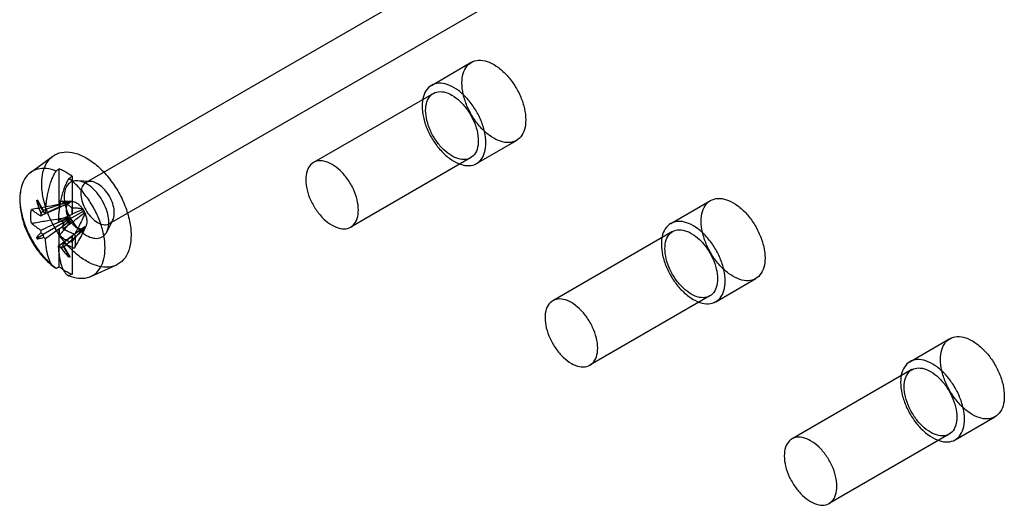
# Model space of a CAD drawing. Header units: millimetres. Extents: x 43 to 330, y 49 to 471.
# Tile 3 of 9: x 107 to 151, y 180 to 202. Entities that reach past the tile are written whole.
import ezdxf

# ---------------------------------------------------------------- set-up
doc = ezdxf.new("R2010")
doc.units = ezdxf.units.MM
doc.header["$LTSCALE"] = 33.844237
doc.layers.get('0').update_dxf_attribs({"linetype": 'CONTINUOUS'})

msp = doc.modelspace()

# ---------------------------------------------------------------- linework, layer by layer
at = {"color": 7}
for p, q in [((110.3, 194.429), (127.483, 204.349)), ((111.35, 192.61), (128.533, 202.53)), ((125.622, 198.738), (127.39, 199.759)), ((125.71, 198.384), (120.394, 195.315)), ((127.622, 195.274), (129.39, 196.294)), ((107.855, 194.88), (108.846, 195.604)), ((127.36, 195.526), (122.044, 192.457)), ((109.128, 193.347), (109.128, 195.035)), ((109.694, 194.708), (109.694, 193.021)), ((110.52, 194.477), (109.923, 194.51)), ((108.116, 193.63), (108.155, 193.652)), ((108.155, 193.652), (108.149, 193.648)), ((108.155, 193.652), (108.41, 193.211)), ((108.41, 193.211), (109.433, 193.557)), ((109.138, 193.342), (109.142, 193.614)), ((109.702, 193.584), (109.251, 193.609)), ((109.621, 193.576), (109.627, 193.564)), ((136.229, 192.614), (137.997, 193.635)), ((108.513, 193.08), (109.128, 193.347)), ((109.694, 193.021), (109.079, 192.753)), ((109.128, 193.347), (109.138, 193.342)), ((110.162, 193.136), (109.35, 192.668)), ((109.679, 193.305), (109.682, 193.028)), ((110.177, 193.242), (109.682, 193.028)), ((109.682, 193.028), (109.69, 193.023)), ((110.167, 193.262), (110.174, 193.249)), ((110.177, 193.242), (110.196, 193.22)), ((110.261, 193.096), (110.252, 193.124)), ((110.273, 193.078), (110.265, 193.09)), ((109.433, 192.716), (108.41, 192.125)), ((109.35, 192.668), (109.173, 192.697)), ((109.286, 192.5), (109.35, 192.668)), ((109.35, 192.668), (109.605, 192.815)), ((109.566, 192.83), (109.605, 192.815)), ((109.605, 192.815), (109.599, 192.774)), ((110.32, 192.514), (110.12, 192.121)), ((111.502, 192.776), (111.232, 192.242)), ((108.155, 191.978), (108.41, 192.125)), ((109.128, 192.385), (108.513, 191.943)), ((109.079, 191.616), (109.694, 192.058)), ((109.128, 190.697), (109.128, 192.385)), ((109.139, 192.378), (109.132, 192.382)), ((109.143, 192.1), (109.139, 192.378)), ((110.262, 192.469), (109.289, 191.752)), ((110.162, 192.295), (109.35, 191.583)), ((109.681, 192.065), (109.678, 191.791)), ((109.694, 192.058), (109.685, 192.063)), ((109.694, 192.058), (109.694, 190.371)), ((110.251, 192.43), (110.261, 192.469)), ((110.262, 192.469), (110.27, 192.457)), ((136.316, 192.261), (131.001, 189.192)), ((108.155, 191.978), (108.116, 191.993)), ((108.149, 191.936), (108.155, 191.978)), ((109.605, 191.141), (109.35, 191.583)), ((109.605, 191.141), (109.566, 191.118)), ((109.599, 191.137), (109.605, 191.141)), ((110.519, 190.267), (111.641, 190.763)), ((138.229, 189.15), (139.997, 190.171)), ((137.966, 189.403), (132.651, 186.334)), ((146.836, 186.491), (148.604, 187.511)), ((146.923, 186.137), (141.608, 183.068)), ((148.836, 183.027), (150.604, 184.047)), ((148.573, 183.279), (143.258, 180.21))]:
    msp.add_line(p, q, dxfattribs=at)
for centre, radius, start, end in [((113.401, 192.522), 5.116, 173.9496, 175.2462), ((144.261, 169.881), 42.773, 146.9454, 147.1839), ((135.805, 198.71), 27.941, 191.3515, 191.5267), ((118.036, 210.49), 19.844, 241.0383, 241.3213), ((120.844, 212.183), 22.715, 238.8057, 239.0815), ((131.525, 192.855), 22.242, 180.9159, 181.236), ((113.593, 192.748), 5.308, 184.6278, 185.9203), ((129.792, 219.656), 34.858, 231.9633, 232.1651), ((141.337, 196.653), 33.237, 187.8301, 188.0417), ((111.537, 196.296), 5.3, 234.0765, 235.2143), ((111.344, 196.457), 5.344, 244.9251, 246.0279), ((130.539, 191.25), 21.257, 178.6483, 178.9524), ((127.602, 212.321), 27.626, 228.4723, 228.6496), ((107.038, 234.935), 43.414, 272.818, 273.0529)]:
    msp.add_arc(centre, radius, start, end, dxfattribs=at)
for points, knots in [([(126.976, 198.843), (126.976, 198.987), (127.006, 199.255), (127.17, 199.604), (127.457, 199.825), (127.824, 199.875), (128.218, 199.769), (128.618, 199.529), (128.998, 199.174), (129.331, 198.732), (129.591, 198.235), (129.76, 197.723), (129.804, 197.376), (129.804, 197.21)], [0, 0, 0, 0, 0.085691, 0.158611, 0.224315, 0.292576, 0.371547, 0.463996, 0.568193, 0.679701, 0.792734, 0.901254, 1, 1, 1, 1]), ([(128.037, 196.189), (128.037, 196.355), (127.992, 196.703), (127.823, 197.215), (127.563, 197.711), (127.23, 198.154), (126.85, 198.508), (126.451, 198.748), (126.056, 198.855), (125.689, 198.804), (125.403, 198.583), (125.238, 198.234), (125.208, 197.966), (125.208, 197.822)], [0, 0, 0, 0, 0.098746, 0.207266, 0.320299, 0.431807, 0.536004, 0.628453, 0.707424, 0.775685, 0.841389, 0.914309, 1, 1, 1, 1]), ([(129.804, 197.21), (129.804, 197.066), (129.775, 196.798), (129.61, 196.449), (129.324, 196.228), (128.957, 196.178), (128.562, 196.284), (128.162, 196.524), (127.783, 196.879), (127.45, 197.321), (127.189, 197.818), (127.021, 198.33), (126.976, 198.677), (126.976, 198.843)], [0, 0, 0, 0, 0.085691, 0.158611, 0.224315, 0.292576, 0.371547, 0.463996, 0.568193, 0.679701, 0.792734, 0.901254, 1, 1, 1, 1]), ([(125.368, 197.629), (125.368, 197.758), (125.396, 197.998), (125.563, 198.306), (125.851, 198.472), (126.201, 198.462), (126.563, 198.307), (126.918, 198.029), (127.236, 197.653), (127.49, 197.214), (127.656, 196.75), (127.702, 196.433), (127.702, 196.282)], [0, 0, 0, 0, 0.093509, 0.171985, 0.243894, 0.322369, 0.415877, 0.525145, 0.645664, 0.770212, 0.890732, 1, 1, 1, 1]), ([(125.208, 197.822), (125.208, 197.657), (125.253, 197.309), (125.421, 196.797), (125.682, 196.3), (126.015, 195.858), (126.395, 195.504), (126.794, 195.264), (127.189, 195.157), (127.556, 195.207), (127.842, 195.429), (128.007, 195.778), (128.037, 196.046), (128.037, 196.189)], [0, 0, 0, 0, 0.098746, 0.207266, 0.320299, 0.431807, 0.536004, 0.628453, 0.707424, 0.775685, 0.841389, 0.914309, 1, 1, 1, 1]), ([(127.702, 196.282), (127.702, 196.152), (127.673, 195.912), (127.507, 195.605), (127.218, 195.438), (126.869, 195.448), (126.506, 195.604), (126.152, 195.881), (125.833, 196.257), (125.579, 196.697), (125.413, 197.16), (125.368, 197.478), (125.368, 197.629)], [0, 0, 0, 0, 0.093509, 0.171985, 0.243894, 0.322369, 0.415877, 0.525145, 0.645664, 0.770212, 0.890732, 1, 1, 1, 1]), ([(108.35, 194.377), (108.35, 194.563), (108.386, 194.911), (108.58, 195.371), (108.913, 195.689), (109.353, 195.817), (109.845, 195.757), (110.356, 195.53), (110.86, 195.156), (111.33, 194.658), (111.737, 194.065), (112.054, 193.415), (112.257, 192.751), (112.31, 192.303), (112.31, 192.09)], [0, 0, 0, 0, 0.079261, 0.147487, 0.208298, 0.268733, 0.336523, 0.415026, 0.504345, 0.602437, 0.705439, 0.809555, 0.909345, 1, 1, 1, 1]), ([(122.386, 193.213), (122.386, 193.364), (122.341, 193.682), (122.175, 194.145), (121.921, 194.585), (121.603, 194.96), (121.248, 195.238), (120.886, 195.394), (120.536, 195.404), (120.247, 195.237), (120.081, 194.929), (120.053, 194.689), (120.053, 194.56)], [0, 0, 0, 0, 0.109268, 0.229788, 0.354336, 0.474855, 0.584123, 0.677631, 0.756106, 0.828015, 0.906491, 1, 1, 1, 1]), ([(108.987, 194.939), (108.849, 194.994), (108.578, 195.07), (108.17, 195.054), (107.819, 194.886), (107.561, 194.583), (107.411, 194.175), (107.382, 193.872), (107.382, 193.711)], [0, 0, 0, 0, 0.178799, 0.336197, 0.483072, 0.635001, 0.805209, 1, 1, 1, 1]), ([(108.513, 193.08), (108.516, 193.12), (108.521, 193.207), (108.533, 193.347), (108.55, 193.507), (108.574, 193.689), (108.609, 193.897), (108.657, 194.124), (108.722, 194.356), (108.798, 194.574), (108.885, 194.767), (108.952, 194.884), (108.987, 194.939)], [0, 0, 0, 0, 0.062546, 0.134529, 0.217228, 0.31182, 0.419745, 0.542887, 0.671929, 0.791795, 0.899798, 1, 1, 1, 1]), ([(109.128, 195.035), (109.112, 195.024), (109.082, 195.001), (109.033, 194.973), (109.002, 194.95), (108.987, 194.939)], [0, 0, 0, 0, 0.335317, 0.662713, 1, 1, 1, 1]), ([(109.694, 194.708), (109.633, 194.754), (109.51, 194.839), (109.321, 194.949), (109.192, 195.009), (109.128, 195.035)], [0, 0, 0, 0, 0.349662, 0.683326, 1, 1, 1, 1]), ([(109.552, 194.612), (109.568, 194.623), (109.598, 194.646), (109.648, 194.675), (109.678, 194.697), (109.694, 194.708)], [0, 0, 0, 0, 0.337422, 0.664818, 1, 1, 1, 1]), ([(112.31, 192.09), (112.31, 191.904), (112.274, 191.556), (112.08, 191.096), (111.747, 190.778), (111.307, 190.649), (110.815, 190.71), (110.304, 190.937), (109.8, 191.311), (109.33, 191.809), (108.923, 192.402), (108.606, 193.052), (108.403, 193.716), (108.35, 194.164), (108.35, 194.377)], [0, 0, 0, 0, 0.079261, 0.147487, 0.208298, 0.268733, 0.336523, 0.415026, 0.504345, 0.602437, 0.705439, 0.809555, 0.909345, 1, 1, 1, 1]), ([(109.552, 194.612), (109.518, 194.558), (109.451, 194.441), (109.365, 194.249), (109.288, 194.032), (109.223, 193.799), (109.174, 193.57), (109.139, 193.361), (109.115, 193.179), (109.099, 193.019), (109.087, 192.88), (109.081, 192.793), (109.079, 192.753)], [0, 0, 0, 0, 0.099886, 0.20747, 0.326565, 0.456131, 0.580952, 0.689198, 0.783447, 0.865876, 0.937654, 1, 1, 1, 1]), ([(110.33, 194.377), (110.234, 194.432), (110.045, 194.513), (109.748, 194.52), (109.506, 194.379), (109.365, 194.121), (109.325, 193.791), (109.377, 193.414), (109.516, 193.022), (109.73, 192.648), (110.001, 192.326), (110.218, 192.155), (110.33, 192.09)], [0, 0, 0, 0, 0.094268, 0.172727, 0.243809, 0.321471, 0.414616, 0.523427, 0.642941, 0.76713, 0.889164, 1, 1, 1, 1]), ([(111.156, 191.532), (111.156, 191.713), (111.116, 192.092), (110.959, 192.659), (110.712, 193.225), (110.386, 193.757), (110.001, 194.229), (109.706, 194.497), (109.552, 194.612)], [0, 0, 0, 0, 0.151959, 0.317504, 0.491392, 0.667354, 0.838887, 1, 1, 1, 1]), ([(110.825, 194.377), (110.747, 194.422), (110.591, 194.487), (110.343, 194.476), (110.157, 194.322), (110.075, 194.074), (110.083, 193.776), (110.173, 193.451), (110.337, 193.134), (110.554, 192.86), (110.732, 192.716), (110.825, 192.662)], [0, 0, 0, 0, 0.102879, 0.187961, 0.268465, 0.361547, 0.47454, 0.604428, 0.742465, 0.877727, 1, 1, 1, 1]), ([(110.33, 192.09), (110.426, 192.035), (110.615, 191.954), (110.912, 191.947), (111.154, 192.088), (111.295, 192.346), (111.335, 192.676), (111.283, 193.053), (111.144, 193.445), (110.93, 193.819), (110.66, 194.141), (110.443, 194.312), (110.33, 194.377)], [0, 0, 0, 0, 0.094268, 0.172727, 0.243809, 0.321471, 0.414616, 0.523427, 0.642941, 0.76713, 0.889164, 1, 1, 1, 1]), ([(110.825, 192.662), (110.903, 192.617), (111.059, 192.551), (111.307, 192.563), (111.493, 192.717), (111.575, 192.964), (111.567, 193.263), (111.477, 193.588), (111.313, 193.905), (111.096, 194.179), (110.918, 194.323), (110.825, 194.377)], [0, 0, 0, 0, 0.102879, 0.187961, 0.268465, 0.361547, 0.47454, 0.604428, 0.742465, 0.877727, 1, 1, 1, 1]), ([(120.053, 194.56), (120.053, 194.409), (120.098, 194.091), (120.264, 193.628), (120.518, 193.188), (120.836, 192.813), (121.191, 192.535), (121.553, 192.379), (121.903, 192.369), (122.192, 192.536), (122.358, 192.844), (122.386, 193.084), (122.386, 193.213)], [0, 0, 0, 0, 0.109268, 0.229788, 0.354336, 0.474855, 0.584123, 0.677631, 0.756106, 0.828015, 0.906491, 1, 1, 1, 1]), ([(107.401, 194.003), (107.375, 193.81), (107.369, 193.388), (107.493, 192.739), (107.748, 192.079), (108.117, 191.463), (108.516, 191), (108.795, 190.76), (108.899, 190.68)], [0, 0, 0, 0, 0.153494, 0.331279, 0.519116, 0.7101, 0.896236, 1, 1, 1, 1]), ([(107.382, 193.711), (107.382, 193.529), (107.423, 193.15), (107.58, 192.583), (107.827, 192.018), (108.152, 191.485), (108.537, 191.013), (108.833, 190.745), (108.987, 190.63)], [0, 0, 0, 0, 0.151959, 0.317504, 0.491392, 0.667354, 0.838887, 1, 1, 1, 1]), ([(109.518, 193.516), (109.352, 193.493), (109.006, 193.436), (108.467, 193.339), (108.093, 193.269), (107.898, 193.232)], [0, 0, 0, 0, 0.305617, 0.638539, 1, 1, 1, 1]), ([(108.116, 193.63), (108.133, 193.567), (108.169, 193.44), (108.236, 193.251), (108.287, 193.125), (108.314, 193.061)], [0, 0, 0, 0, 0.323909, 0.656719, 1, 1, 1, 1]), ([(108.427, 193.127), (108.395, 193.187), (108.33, 193.304), (108.237, 193.478), (108.178, 193.592), (108.149, 193.648)], [0, 0, 0, 0, 0.346101, 0.67931, 1, 1, 1, 1]), ([(109.546, 193.51), (109.406, 193.446), (109.128, 193.321), (108.714, 193.132), (108.439, 193.008), (108.303, 192.946)], [0, 0, 0, 0, 0.337734, 0.670687, 1, 1, 1, 1]), ([(109.138, 193.342), (109.193, 193.366), (109.302, 193.414), (109.466, 193.487), (109.575, 193.534), (109.629, 193.558)], [0, 0, 0, 0, 0.335331, 0.668732, 1, 1, 1, 1]), ([(109.142, 193.614), (109.172, 193.611), (109.232, 193.599), (109.322, 193.567), (109.381, 193.537), (109.411, 193.52)], [0, 0, 0, 0, 0.308845, 0.642056, 1, 1, 1, 1]), ([(109.143, 193.614), (109.199, 193.612), (109.309, 193.606), (109.469, 193.595), (109.572, 193.583), (109.621, 193.576)], [0, 0, 0, 0, 0.353194, 0.686855, 1, 1, 1, 1]), ([(109.411, 193.52), (109.442, 193.502), (109.505, 193.461), (109.594, 193.389), (109.651, 193.334), (109.679, 193.305)], [0, 0, 0, 0, 0.316339, 0.650675, 1, 1, 1, 1]), ([(109.518, 193.516), (109.487, 193.486), (109.439, 193.4), (109.421, 193.244), (109.445, 193.067), (109.489, 192.947), (109.517, 192.886)], [0, 0, 0, 0, 0.196249, 0.427796, 0.69741, 1, 1, 1, 1]), ([(109.433, 193.557), (109.451, 193.558), (109.487, 193.561), (109.541, 193.564), (109.577, 193.567), (109.595, 193.568)], [0, 0, 0, 0, 0.333436, 0.664746, 1, 1, 1, 1]), ([(109.433, 193.557), (109.445, 193.555), (109.469, 193.551), (109.504, 193.544), (109.527, 193.538), (109.539, 193.535)], [0, 0, 0, 0, 0.338193, 0.671413, 1, 1, 1, 1]), ([(109.546, 193.51), (109.543, 193.511), (109.537, 193.512), (109.527, 193.514), (109.521, 193.516), (109.518, 193.516)], [0, 0, 0, 0, 0.327999, 0.659783, 1, 1, 1, 1]), ([(109.595, 193.567), (109.588, 193.565), (109.574, 193.56), (109.555, 193.549), (109.544, 193.539), (109.539, 193.535)], [0, 0, 0, 0, 0.327374, 0.680849, 1, 1, 1, 1]), ([(109.546, 193.51), (109.545, 193.513), (109.545, 193.519), (109.542, 193.527), (109.54, 193.532), (109.539, 193.535)], [0, 0, 0, 0, 0.323459, 0.64056, 1, 1, 1, 1]), ([(109.629, 193.558), (109.625, 193.559), (109.618, 193.561), (109.606, 193.564), (109.599, 193.566), (109.595, 193.567)], [0, 0, 0, 0, 0.326472, 0.658522, 1, 1, 1, 1]), ([(109.895, 193.521), (109.864, 193.539), (109.803, 193.567), (109.709, 193.588), (109.648, 193.583), (109.621, 193.576)], [0, 0, 0, 0, 0.371007, 0.703129, 1, 1, 1, 1]), ([(110.168, 193.262), (110.142, 193.298), (110.087, 193.367), (109.995, 193.454), (109.928, 193.502), (109.895, 193.521)], [0, 0, 0, 0, 0.354288, 0.693065, 1, 1, 1, 1]), ([(137.583, 192.719), (137.583, 192.863), (137.612, 193.131), (137.777, 193.48), (138.063, 193.701), (138.43, 193.752), (138.825, 193.645), (139.225, 193.405), (139.604, 193.051), (139.937, 192.608), (140.198, 192.112), (140.366, 191.6), (140.411, 191.252), (140.411, 191.086)], [0, 0, 0, 0, 0.085691, 0.158611, 0.224315, 0.292576, 0.371547, 0.463996, 0.568193, 0.679701, 0.792734, 0.901254, 1, 1, 1, 1]), ([(107.862, 192.949), (107.862, 192.982), (107.865, 193.048), (107.876, 193.142), (107.89, 193.203), (107.898, 193.232)], [0, 0, 0, 0, 0.349851, 0.68318, 1, 1, 1, 1]), ([(107.898, 192.626), (107.89, 192.663), (107.877, 192.735), (107.865, 192.843), (107.862, 192.914), (107.862, 192.949)], [0, 0, 0, 0, 0.345836, 0.679534, 1, 1, 1, 1]), ([(108.303, 192.946), (108.257, 192.975), (108.165, 193.036), (108.029, 193.13), (107.941, 193.197), (107.898, 193.232)], [0, 0, 0, 0, 0.33109, 0.664133, 1, 1, 1, 1]), ([(109.289, 192.375), (109.399, 192.457), (109.617, 192.619), (109.941, 192.859), (110.155, 193.018), (110.261, 193.096)], [0, 0, 0, 0, 0.340416, 0.674022, 1, 1, 1, 1]), ([(110.167, 193.262), (110.117, 193.269), (110.012, 193.282), (109.849, 193.295), (109.736, 193.302), (109.678, 193.305)], [0, 0, 0, 0, 0.312539, 0.646223, 1, 1, 1, 1]), ([(110.273, 193.078), (110.232, 192.974), (110.135, 192.766), (109.974, 192.452), (109.861, 192.24), (109.802, 192.132)], [0, 0, 0, 0, 0.317509, 0.651056, 1, 1, 1, 1]), ([(110.196, 193.221), (110.192, 193.211), (110.186, 193.192), (110.174, 193.164), (110.166, 193.146), (110.162, 193.136)], [0, 0, 0, 0, 0.334785, 0.665281, 1, 1, 1, 1]), ([(110.162, 193.136), (110.172, 193.135), (110.192, 193.133), (110.222, 193.13), (110.242, 193.125), (110.252, 193.124)], [0, 0, 0, 0, 0.334628, 0.664946, 1, 1, 1, 1]), ([(110.252, 193.124), (110.246, 193.134), (110.234, 193.157), (110.216, 193.189), (110.202, 193.21), (110.196, 193.22)], [0, 0, 0, 0, 0.32138, 0.678018, 1, 1, 1, 1]), ([(110.274, 192.45), (110.304, 192.481), (110.351, 192.567), (110.368, 192.722), (110.344, 192.899), (110.301, 193.018), (110.273, 193.079)], [0, 0, 0, 0, 0.195984, 0.427789, 0.69722, 1, 1, 1, 1]), ([(107.898, 192.626), (108.091, 192.66), (108.464, 192.724), (109.003, 192.814), (109.35, 192.865), (109.517, 192.886)], [0, 0, 0, 0, 0.358935, 0.691526, 1, 1, 1, 1]), ([(107.898, 192.626), (107.942, 192.588), (108.031, 192.516), (108.167, 192.415), (108.258, 192.351), (108.303, 192.32)], [0, 0, 0, 0, 0.342666, 0.676205, 1, 1, 1, 1]), ([(108.303, 192.32), (108.444, 192.383), (108.723, 192.509), (109.138, 192.695), (109.411, 192.818), (109.547, 192.879)], [0, 0, 0, 0, 0.340545, 0.674186, 1, 1, 1, 1]), ([(109.629, 192.73), (109.574, 192.69), (109.466, 192.611), (109.302, 192.495), (109.193, 192.417), (109.139, 192.378)], [0, 0, 0, 0, 0.334828, 0.667069, 1, 1, 1, 1]), ([(109.623, 192.703), (109.574, 192.638), (109.472, 192.506), (109.311, 192.306), (109.2, 192.17), (109.143, 192.1)], [0, 0, 0, 0, 0.316722, 0.649968, 1, 1, 1, 1]), ([(109.566, 192.83), (109.521, 192.818), (109.432, 192.792), (109.301, 192.747), (109.215, 192.714), (109.173, 192.697)], [0, 0, 0, 0, 0.338046, 0.670361, 1, 1, 1, 1]), ([(109.286, 192.5), (109.323, 192.528), (109.394, 192.585), (109.498, 192.676), (109.566, 192.741), (109.599, 192.774)], [0, 0, 0, 0, 0.329622, 0.661955, 1, 1, 1, 1]), ([(109.433, 192.716), (109.445, 192.729), (109.469, 192.757), (109.505, 192.798), (109.527, 192.827), (109.539, 192.841)], [0, 0, 0, 0, 0.334152, 0.665659, 1, 1, 1, 1]), ([(109.595, 192.744), (109.577, 192.741), (109.541, 192.736), (109.487, 192.726), (109.451, 192.719), (109.433, 192.716)], [0, 0, 0, 0, 0.334431, 0.665882, 1, 1, 1, 1]), ([(109.517, 192.886), (109.52, 192.886), (109.527, 192.884), (109.537, 192.881), (109.543, 192.88), (109.547, 192.879)], [0, 0, 0, 0, 0.341373, 0.662289, 1, 1, 1, 1]), ([(109.547, 192.879), (109.546, 192.875), (109.545, 192.866), (109.542, 192.854), (109.54, 192.845), (109.539, 192.841)], [0, 0, 0, 0, 0.326728, 0.657431, 1, 1, 1, 1]), ([(109.539, 192.841), (109.544, 192.831), (109.555, 192.808), (109.574, 192.775), (109.588, 192.754), (109.595, 192.744)], [0, 0, 0, 0, 0.321454, 0.677952, 1, 1, 1, 1]), ([(109.599, 192.774), (109.595, 192.78), (109.588, 192.793), (109.577, 192.811), (109.57, 192.824), (109.566, 192.83)], [0, 0, 0, 0, 0.334144, 0.665856, 1, 1, 1, 1]), ([(109.595, 192.744), (109.599, 192.743), (109.606, 192.741), (109.618, 192.738), (109.625, 192.734), (109.628, 192.731)], [0, 0, 0, 0, 0.346986, 0.656899, 1, 1, 1, 1]), ([(109.629, 192.73), (109.628, 192.727), (109.629, 192.721), (109.625, 192.712), (109.624, 192.706), (109.623, 192.703)], [0, 0, 0, 0, 0.314747, 0.63598, 1, 1, 1, 1]), ([(109.623, 192.703), (109.648, 192.666), (109.703, 192.597), (109.794, 192.51), (109.861, 192.463), (109.895, 192.443)], [0, 0, 0, 0, 0.354147, 0.693084, 1, 1, 1, 1]), ([(138.643, 190.066), (138.643, 190.231), (138.598, 190.579), (138.43, 191.091), (138.17, 191.588), (137.837, 192.03), (137.457, 192.384), (137.057, 192.624), (136.662, 192.731), (136.296, 192.681), (136.009, 192.459), (135.844, 192.11), (135.815, 191.842), (135.815, 191.699)], [0, 0, 0, 0, 0.098746, 0.207266, 0.320299, 0.431807, 0.536004, 0.628453, 0.707424, 0.775685, 0.841389, 0.914309, 1, 1, 1, 1]), ([(140.411, 191.086), (140.411, 190.943), (140.382, 190.675), (140.217, 190.326), (139.93, 190.104), (139.564, 190.054), (139.169, 190.161), (138.769, 190.401), (138.389, 190.755), (138.056, 191.197), (137.796, 191.694), (137.628, 192.206), (137.583, 192.554), (137.583, 192.719)], [0, 0, 0, 0, 0.085691, 0.158611, 0.224315, 0.292576, 0.371547, 0.463996, 0.568193, 0.679701, 0.792734, 0.901254, 1, 1, 1, 1]), ([(108.314, 192.201), (108.287, 192.179), (108.238, 192.134), (108.171, 192.066), (108.133, 192.017), (108.116, 191.993)], [0, 0, 0, 0, 0.358525, 0.691378, 1, 1, 1, 1]), ([(109.411, 191.885), (109.379, 191.903), (109.317, 191.944), (109.227, 192.017), (109.171, 192.071), (109.143, 192.1)], [0, 0, 0, 0, 0.316317, 0.650665, 1, 1, 1, 1]), ([(109.802, 192.132), (109.74, 192.158), (109.621, 192.211), (109.45, 192.292), (109.341, 192.348), (109.289, 192.375)], [0, 0, 0, 0, 0.354191, 0.686528, 1, 1, 1, 1]), ([(109.678, 191.792), (109.735, 191.86), (109.848, 191.994), (110.011, 192.193), (110.116, 192.324), (110.166, 192.388)], [0, 0, 0, 0, 0.3487, 0.68182, 1, 1, 1, 1]), ([(109.681, 192.065), (109.736, 192.104), (109.846, 192.183), (110.011, 192.3), (110.121, 192.379), (110.175, 192.419)], [0, 0, 0, 0, 0.335144, 0.66795, 1, 1, 1, 1]), ([(110.275, 192.451), (110.235, 192.354), (110.141, 192.156), (109.98, 191.849), (109.863, 191.637), (109.802, 191.526)], [0, 0, 0, 0, 0.300651, 0.634508, 1, 1, 1, 1]), ([(109.802, 192.132), (109.81, 192.095), (109.823, 192.023), (109.835, 191.915), (109.838, 191.844), (109.838, 191.809)], [0, 0, 0, 0, 0.345836, 0.679535, 1, 1, 1, 1]), ([(109.895, 192.443), (109.925, 192.426), (109.985, 192.398), (110.078, 192.376), (110.139, 192.381), (110.166, 192.388)], [0, 0, 0, 0, 0.369657, 0.701487, 1, 1, 1, 1]), ([(110.252, 192.429), (110.242, 192.414), (110.222, 192.384), (110.192, 192.34), (110.172, 192.31), (110.162, 192.295)], [0, 0, 0, 0, 0.335227, 0.666334, 1, 1, 1, 1]), ([(110.162, 192.295), (110.166, 192.307), (110.174, 192.329), (110.186, 192.363), (110.192, 192.386), (110.196, 192.397)], [0, 0, 0, 0, 0.338443, 0.671828, 1, 1, 1, 1]), ([(110.166, 192.388), (110.167, 192.391), (110.169, 192.398), (110.173, 192.408), (110.174, 192.415), (110.175, 192.419)], [0, 0, 0, 0, 0.346511, 0.667907, 1, 1, 1, 1]), ([(110.176, 192.418), (110.178, 192.416), (110.183, 192.412), (110.189, 192.405), (110.193, 192.4), (110.196, 192.397)], [0, 0, 0, 0, 0.323256, 0.639331, 1, 1, 1, 1]), ([(110.252, 192.429), (110.246, 192.425), (110.234, 192.416), (110.216, 192.405), (110.202, 192.4), (110.196, 192.397)], [0, 0, 0, 0, 0.331491, 0.686806, 1, 1, 1, 1]), ([(135.975, 191.505), (135.975, 191.634), (136.003, 191.874), (136.169, 192.182), (136.458, 192.349), (136.808, 192.339), (137.17, 192.183), (137.525, 191.906), (137.843, 191.53), (138.097, 191.09), (138.263, 190.627), (138.308, 190.309), (138.308, 190.158)], [0, 0, 0, 0, 0.093509, 0.171985, 0.243894, 0.322369, 0.415877, 0.525145, 0.645664, 0.770212, 0.890732, 1, 1, 1, 1]), ([(108.116, 191.993), (108.12, 191.986), (108.127, 191.974), (108.138, 191.955), (108.145, 191.943), (108.149, 191.936)], [0, 0, 0, 0, 0.334144, 0.665856, 1, 1, 1, 1]), ([(108.149, 191.936), (108.178, 191.939), (108.239, 191.948), (108.332, 191.971), (108.395, 191.992), (108.427, 192.004)], [0, 0, 0, 0, 0.308622, 0.641449, 1, 1, 1, 1]), ([(108.987, 190.63), (108.952, 190.644), (108.883, 190.686), (108.796, 190.782), (108.719, 190.912), (108.655, 191.07), (108.607, 191.241), (108.573, 191.408), (108.549, 191.562), (108.533, 191.701), (108.521, 191.827), (108.516, 191.906), (108.513, 191.943)], [0, 0, 0, 0, 0.077004, 0.16307, 0.266022, 0.388067, 0.515261, 0.632535, 0.739529, 0.836468, 0.923161, 1, 1, 1, 1]), ([(109.079, 191.616), (109.081, 191.579), (109.087, 191.5), (109.099, 191.374), (109.115, 191.234), (109.139, 191.08), (109.173, 190.914), (109.221, 190.745), (109.284, 190.587), (109.361, 190.456), (109.449, 190.359), (109.518, 190.318), (109.552, 190.303)], [0, 0, 0, 0, 0.077077, 0.164003, 0.261234, 0.368573, 0.485448, 0.610942, 0.732603, 0.836313, 0.922748, 1, 1, 1, 1]), ([(109.599, 191.137), (109.565, 191.19), (109.496, 191.299), (109.392, 191.466), (109.322, 191.581), (109.286, 191.639)], [0, 0, 0, 0, 0.320704, 0.653885, 1, 1, 1, 1]), ([(109.289, 191.752), (109.343, 191.726), (109.453, 191.674), (109.624, 191.598), (109.741, 191.55), (109.802, 191.526)], [0, 0, 0, 0, 0.319795, 0.651819, 1, 1, 1, 1]), ([(109.678, 191.791), (109.649, 191.795), (109.588, 191.806), (109.499, 191.838), (109.44, 191.868), (109.411, 191.885)], [0, 0, 0, 0, 0.309036, 0.642196, 1, 1, 1, 1]), ([(109.838, 191.809), (109.838, 191.775), (109.835, 191.71), (109.823, 191.616), (109.81, 191.555), (109.802, 191.526)], [0, 0, 0, 0, 0.349839, 0.683168, 1, 1, 1, 1]), ([(135.815, 191.699), (135.815, 191.533), (135.86, 191.186), (136.028, 190.673), (136.289, 190.177), (136.622, 189.735), (137.001, 189.38), (137.401, 189.14), (137.796, 189.034), (138.163, 189.084), (138.449, 189.305), (138.614, 189.654), (138.643, 189.922), (138.643, 190.066)], [0, 0, 0, 0, 0.098746, 0.207266, 0.320299, 0.431807, 0.536004, 0.628453, 0.707424, 0.775685, 0.841389, 0.914309, 1, 1, 1, 1]), ([(109.173, 191.573), (109.214, 191.518), (109.298, 191.412), (109.429, 191.259), (109.52, 191.164), (109.566, 191.118)], [0, 0, 0, 0, 0.343259, 0.676093, 1, 1, 1, 1]), ([(109.552, 190.303), (109.689, 190.248), (109.961, 190.172), (110.369, 190.189), (110.72, 190.356), (110.977, 190.66), (111.128, 191.067), (111.156, 191.37), (111.156, 191.532)], [0, 0, 0, 0, 0.178799, 0.336197, 0.483072, 0.635001, 0.805209, 1, 1, 1, 1]), ([(138.308, 190.158), (138.308, 190.029), (138.28, 189.789), (138.114, 189.481), (137.825, 189.315), (137.475, 189.324), (137.113, 189.48), (136.758, 189.758), (136.44, 190.133), (136.186, 190.573), (136.02, 191.036), (135.975, 191.354), (135.975, 191.505)], [0, 0, 0, 0, 0.093509, 0.171985, 0.243894, 0.322369, 0.415877, 0.525145, 0.645664, 0.770212, 0.890732, 1, 1, 1, 1]), ([(108.987, 190.63), (109.002, 190.637), (109.035, 190.651), (109.08, 190.677), (109.112, 190.69), (109.128, 190.697)], [0, 0, 0, 0, 0.331903, 0.671086, 1, 1, 1, 1]), ([(109.128, 190.697), (109.189, 190.651), (109.312, 190.566), (109.501, 190.456), (109.63, 190.396), (109.694, 190.37)], [0, 0, 0, 0, 0.349662, 0.683326, 1, 1, 1, 1]), ([(109.694, 190.371), (109.678, 190.363), (109.646, 190.35), (109.6, 190.324), (109.568, 190.311), (109.552, 190.303)], [0, 0, 0, 0, 0.329052, 0.668235, 1, 1, 1, 1]), ([(132.993, 187.089), (132.993, 187.24), (132.948, 187.558), (132.781, 188.021), (132.528, 188.461), (132.209, 188.837), (131.855, 189.115), (131.492, 189.27), (131.143, 189.28), (130.854, 189.113), (130.688, 188.806), (130.659, 188.566), (130.659, 188.436)], [0, 0, 0, 0, 0.109268, 0.229788, 0.354336, 0.474855, 0.584123, 0.677631, 0.756106, 0.828015, 0.906491, 1, 1, 1, 1]), ([(130.659, 188.436), (130.659, 188.285), (130.704, 187.968), (130.871, 187.504), (131.125, 187.065), (131.443, 186.689), (131.797, 186.411), (132.16, 186.256), (132.509, 186.246), (132.798, 186.412), (132.964, 186.72), (132.993, 186.96), (132.993, 187.089)], [0, 0, 0, 0, 0.109268, 0.229788, 0.354336, 0.474855, 0.584123, 0.677631, 0.756106, 0.828015, 0.906491, 1, 1, 1, 1]), ([(148.189, 186.596), (148.189, 186.739), (148.219, 187.007), (148.384, 187.356), (148.67, 187.578), (149.037, 187.628), (149.432, 187.521), (149.831, 187.281), (150.211, 186.927), (150.544, 186.485), (150.805, 185.988), (150.973, 185.476), (151.018, 185.128), (151.018, 184.963)], [0, 0, 0, 0, 0.085691, 0.158611, 0.224315, 0.292576, 0.371547, 0.463996, 0.568193, 0.679701, 0.792734, 0.901254, 1, 1, 1, 1]), ([(149.25, 183.942), (149.25, 184.108), (149.205, 184.455), (149.037, 184.968), (148.776, 185.464), (148.443, 185.906), (148.064, 186.261), (147.664, 186.501), (147.269, 186.607), (146.902, 186.557), (146.616, 186.336), (146.451, 185.987), (146.422, 185.719), (146.422, 185.575)], [0, 0, 0, 0, 0.098746, 0.207266, 0.320299, 0.431807, 0.536004, 0.628453, 0.707424, 0.775685, 0.841389, 0.914309, 1, 1, 1, 1]), ([(151.018, 184.963), (151.018, 184.819), (150.988, 184.551), (150.823, 184.202), (150.537, 183.981), (150.17, 183.931), (149.775, 184.037), (149.376, 184.277), (148.996, 184.632), (148.663, 185.074), (148.403, 185.57), (148.234, 186.083), (148.189, 186.43), (148.189, 186.596)], [0, 0, 0, 0, 0.085691, 0.158611, 0.224315, 0.292576, 0.371547, 0.463996, 0.568193, 0.679701, 0.792734, 0.901254, 1, 1, 1, 1]), ([(146.581, 185.382), (146.581, 185.511), (146.61, 185.751), (146.776, 186.058), (147.065, 186.225), (147.414, 186.215), (147.777, 186.06), (148.131, 185.782), (148.45, 185.406), (148.703, 184.966), (148.87, 184.503), (148.915, 184.185), (148.915, 184.034)], [0, 0, 0, 0, 0.093509, 0.171985, 0.243894, 0.322369, 0.415877, 0.525145, 0.645664, 0.770212, 0.890732, 1, 1, 1, 1]), ([(146.422, 185.575), (146.422, 185.41), (146.466, 185.062), (146.635, 184.55), (146.895, 184.053), (147.228, 183.611), (147.608, 183.257), (148.008, 183.017), (148.402, 182.91), (148.769, 182.96), (149.056, 183.181), (149.22, 183.531), (149.25, 183.799), (149.25, 183.942)], [0, 0, 0, 0, 0.098746, 0.207266, 0.320299, 0.431807, 0.536004, 0.628453, 0.707424, 0.775685, 0.841389, 0.914309, 1, 1, 1, 1]), ([(148.915, 184.034), (148.915, 183.905), (148.886, 183.665), (148.72, 183.358), (148.432, 183.191), (148.082, 183.201), (147.72, 183.356), (147.365, 183.634), (147.047, 184.01), (146.793, 184.45), (146.627, 184.913), (146.581, 185.231), (146.581, 185.382)], [0, 0, 0, 0, 0.093509, 0.171985, 0.243894, 0.322369, 0.415877, 0.525145, 0.645664, 0.770212, 0.890732, 1, 1, 1, 1]), ([(143.599, 180.966), (143.599, 181.117), (143.554, 181.434), (143.388, 181.898), (143.134, 182.337), (142.816, 182.713), (142.461, 182.991), (142.099, 183.146), (141.749, 183.156), (141.461, 182.99), (141.294, 182.682), (141.266, 182.442), (141.266, 182.313)], [0, 0, 0, 0, 0.109268, 0.229788, 0.354336, 0.474855, 0.584123, 0.677631, 0.756106, 0.828015, 0.906491, 1, 1, 1, 1]), ([(141.266, 182.313), (141.266, 182.162), (141.311, 181.844), (141.477, 181.381), (141.731, 180.941), (142.049, 180.565), (142.404, 180.287), (142.766, 180.132), (143.116, 180.122), (143.405, 180.289), (143.571, 180.596), (143.599, 180.836), (143.599, 180.966)], [0, 0, 0, 0, 0.109268, 0.229788, 0.354336, 0.474855, 0.584123, 0.677631, 0.756106, 0.828015, 0.906491, 1, 1, 1, 1])]:
    msp.add_open_spline(points, degree=3, knots=knots, dxfattribs=at)

doc.saveas('drawing.dxf')
